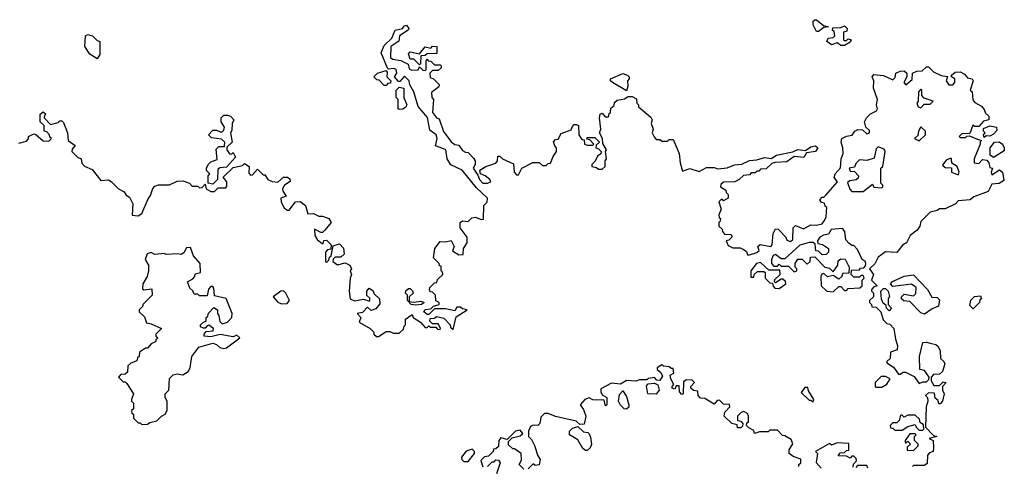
# Model space of a CAD drawing. Extents: x 2494106 to 2685573, y 758056 to 915185.
# Tile 110 of 256: x 2553459 to 2558742, y 877876 to 880272. Entities that reach past the tile are written whole.
import ezdxf

# ---------------------------------------------------------------- set-up
doc = ezdxf.new("R2010")
doc.units = 0

msp = doc.modelspace()

# ---------------------------------------------------------------- linework, layer by layer
at = {"layer": '0CON05XD'}
for points in [[(2555715, 879586.7), (2555690, 879595), (2555698.8, 879635), (2555693.3, 879655), (2555659.3, 879679.3), (2555647.1, 879747.1), (2555597, 879807), (2555574, 879885), (2555553, 879923), (2555550, 879945), (2555525, 879970), (2555498.3, 879941.7), (2555491.7, 879941.7), (2555470, 879965), (2555482.5, 879985), (2555480, 880005), (2555465, 880011.2), (2555437.5, 880007.5), (2555432.5, 880012.5), (2555398.8, 880095), (2555415, 880133.3), (2555455.9, 880174.1), (2555474.3, 880215.7), (2555513.9, 880226.1), (2555525, 880240), (2555535, 880242.5), (2555546.7, 880225), (2555543, 880217), (2555496.7, 880185), (2555493, 880157), (2555450.5, 880129.5), (2555449.3, 880069.3), (2555460, 880060), (2555503.9, 880053.9), (2555543.3, 880033.3), (2555549.3, 880009.3), (2555561.7, 880001.7), (2555597, 880003), (2555605, 880020), (2555621.7, 880001.7), (2555635, 880000), (2555640, 880005), (2555640, 880055), (2555645, 880060), (2555651.7, 880051.7), (2555665, 880050), (2555685, 880030), (2555715, 880030), (2555720, 880025), (2555720, 880015), (2555705, 880000), (2555675, 880000), (2555660, 879985), (2555661.7, 879961.7), (2555680, 879955), (2555710, 879925), (2555708.3, 879911.7), (2555668.3, 879881.7), (2555670, 879855), (2555680, 879845), (2555674.2, 879774.2), (2555695, 879746.7), (2555710, 879740), (2555733, 879673), (2555775, 879617.5), (2555795, 879602.5), (2555815, 879600), (2555835, 879570), (2555851.7, 879561.7), (2555865, 879560), (2555895, 879530), (2555902.5, 879515), (2555902.5, 879495), (2555892.5, 879475), (2555918.3, 879438.3), (2555925.8, 879415), (2555945, 879396), (2555970, 879395), (2555987, 879403), (2555982.5, 879415), (2555957.5, 879435), (2555932.5, 879445), (2555927.5, 879465), (2555960, 879485), (2556015, 879502.5), (2556022.5, 879515), (2556025, 879540), (2556035, 879540), (2556050, 879525), (2556108.3, 879498.3), (2556112.5, 879455), (2556125, 879440), (2556135, 879440), (2556153.6, 879476.4), (2556213.6, 879506.4), (2556247, 879507), (2556265, 879490), (2556285, 879490), (2556295, 879500), (2556308.3, 879501.7), (2556321.7, 879538.3), (2556340, 879565), (2556340, 879585), (2556330, 879595), (2556323, 879617), (2556335, 879630), (2556348.3, 879631.7), (2556365, 879662.5), (2556418.3, 879681.7), (2556425, 879700), (2556435, 879710), (2556445, 879710), (2556457.5, 879705), (2556460, 879655), (2556475, 879630), (2556488.3, 879628.3), (2556490, 879605), (2556505, 879600), (2556535, 879600), (2556540, 879605), (2556518.3, 879628.3), (2556501.7, 879631.7), (2556505, 879640), (2556545, 879640), (2556570, 879615), (2556551.7, 879598.3), (2556550, 879585), (2556565, 879580), (2556580, 879565), (2556577, 879553), (2556560, 879540), (2556547, 879513), (2556530, 879495), (2556530, 879485), (2556555, 879480), (2556565, 879470), (2556585, 879470), (2556600, 879485), (2556600, 879515), (2556607.5, 879525), (2556602.5, 879565), (2556607.5, 879575), (2556588.3, 879608.3), (2556586.7, 879635), (2556570, 879665), (2556576.7, 879685), (2556570, 879745), (2556573.3, 879765), (2556585, 879770), (2556601.7, 879751.7), (2556618.3, 879751.7), (2556621.7, 879768.3), (2556630, 879775), (2556631.7, 879798.3), (2556648.3, 879811.7), (2556651.7, 879828.3), (2556665, 879840), (2556705, 879847.5), (2556725, 879860), (2556745, 879860), (2556768.3, 879848.3), (2556770, 879825), (2556780, 879815), (2556780, 879805), (2556845, 879750), (2556852.5, 879735), (2556847.5, 879715), (2556857.5, 879685), (2556852.5, 879665), (2556863.6, 879643.6), (2556875, 879630), (2556895, 879630), (2556905, 879620), (2556935, 879620), (2556945, 879630), (2556965, 879630), (2556997.5, 879555), (2557002.5, 879505), (2557015, 879460), (2557055, 879473.3), (2557105, 879457.5), (2557145, 879480), (2557185, 879480), (2557205, 879472.5), (2557255, 879476.7), (2557295, 879493.3), (2557335, 879497.5), (2557375, 879516.7), (2557415, 879520), (2557455, 879533.3), (2557491.7, 879528.3), (2557520, 879545), (2557607, 879563), (2557633.9, 879576.1), (2557675, 879570), (2557705, 879590), (2557730, 879595), (2557742.5, 879585), (2557730, 879565), (2557681.7, 879558.3), (2557667, 879533), (2557615, 879537.5), (2557575, 879510), (2557513, 879507), (2557495, 879500), (2557465, 879472.5), (2557435, 879470), (2557425, 879460), (2557415, 879460), (2557405, 879450), (2557385, 879450), (2557375, 879440), (2557343, 879437), (2557320, 879415), (2557297, 879403), (2557235, 879400), (2557221.7, 879388.3), (2557220, 879375), (2557248.3, 879358.3), (2557250, 879345), (2557260, 879335), (2557260, 879315), (2557235, 879300), (2557225, 879310), (2557210, 879295), (2557222.5, 879255), (2557210, 879225), (2557211.7, 879211.7), (2557220, 879205), (2557218.3, 879191.7), (2557210, 879185), (2557210, 879165), (2557228.3, 879148.3), (2557230, 879135), (2557241.7, 879121.7), (2557275, 879120), (2557280, 879115), (2557280, 879105), (2557265, 879090), (2557250, 879085), (2557260, 879060), (2557285, 879047.5), (2557325, 879047.5), (2557341.7, 879041.7), (2557358.3, 879028.3), (2557365, 879010), (2557375, 879010), (2557415, 879023.3), (2557426.4, 879033.6), (2557420, 879055), (2557433, 879067), (2557490, 879055), (2557496.7, 879065), (2557502.5, 879125), (2557515, 879150), (2557528.3, 879148.3), (2557570, 879105), (2557575, 879090), (2557595, 879082.5), (2557607, 879093), (2557610, 879155), (2557621.7, 879168.3), (2557665, 879150), (2557705, 879172.5), (2557735, 879170), (2557765, 879177.5), (2557777.5, 879195), (2557787.5, 879215), (2557790, 879265), (2557781.7, 879271.7), (2557778.3, 879288.3), (2557761.7, 879291.7), (2557752.5, 879305), (2557765, 879320), (2557775, 879320), (2557785, 879330), (2557847, 879403), (2557830, 879425), (2557834.2, 879445.8), (2557863, 879477), (2557866.7, 879525), (2557877.5, 879555), (2557876.7, 879585), (2557867.5, 879615), (2557870, 879635), (2557895, 879647.5), (2557927, 879653), (2557940, 879675), (2557957, 879683), (2557981.7, 879681.7), (2558005, 879660), (2558020, 879665), (2558018.3, 879678.3), (2558000, 879695), (2557992.5, 879725), (2558002.5, 879745), (2558025, 879767.5), (2558056.4, 879783.6), (2558062.5, 879795), (2558057.5, 879815), (2558062.5, 879845), (2558040, 879905), (2558042.5, 879945), (2558033.3, 879965), (2558041.7, 879978.3), (2558095, 879972.5), (2558145, 879950), (2558157, 879963), (2558160, 879985), (2558183.6, 879996.4), (2558205, 879997.5), (2558220, 879985), (2558220, 879965), (2558202.5, 879935), (2558215, 879922.5), (2558248.3, 879951.7), (2558250, 879985), (2558273.9, 879996.1), (2558301.7, 879998.3), (2558325, 880020), (2558335, 880020), (2558363, 879993), (2558403, 879973), (2558438.3, 879968.3), (2558430, 879945), (2558445, 879922.5), (2558467, 879923), (2558477.5, 879935), (2558477.5, 879955), (2558460, 879965), (2558460, 879975), (2558478.3, 879991.7), (2558505, 879992.5), (2558529.3, 879979.3), (2558545, 879960), (2558570, 879955), (2558576.1, 879943.9), (2558560, 879895), (2558570, 879885), (2558573, 879843), (2558585, 879827.5), (2558619.3, 879809.3), (2558635, 879790), (2558641.7, 879771.7), (2558660, 879755), (2558660, 879735), (2558631.7, 879728.3), (2558605, 879700), (2558585, 879700), (2558573, 879707), (2558558.3, 879661.7), (2558515, 879660), (2558500, 879645), (2558505, 879640), (2558535, 879640), (2558541.7, 879648.3), (2558555, 879650), (2558593, 879633), (2558620, 879625), (2558612.5, 879617.5), (2558612.5, 879605), (2558580, 879525), (2558580, 879505), (2558605, 879500), (2558625, 879522.5), (2558648.3, 879518.3), (2558660, 879505), (2558665, 879480), (2558680, 879475), (2558672.5, 879455), (2558675, 879440), (2558717, 879467), (2558732.5, 879455), (2558740, 879410), (2558715, 879393.8), (2558675, 879390), (2558655, 879350), (2558578.3, 879321.7), (2558560, 879305), (2558495, 879300), (2558480, 879285), (2558425, 879257.5), (2558395, 879257.5), (2558381.7, 879248.3), (2558345, 879240), (2558295, 879190), (2558290, 879165), (2558275, 879142.5), (2558237.5, 879115), (2558217.5, 879075), (2558197, 879063), (2558165, 879022.5), (2558105, 879027.5), (2558065, 878997.5), (2558048.3, 878961.7), (2558020, 878935), (2558040, 878905), (2558030, 878875), (2558060, 878845), (2558041.7, 878838.3), (2558030, 878825), (2558030, 878815), (2558040, 878805), (2558040, 878785), (2558020, 878765), (2558020, 878755), (2558030, 878745), (2558031.7, 878731.7), (2558055, 878730), (2558080, 878705), (2558091.7, 878661.7), (2558111.7, 878641.7), (2558128.3, 878638.3), (2558150, 878615), (2558158.3, 878558.3), (2558170, 878525), (2558168.3, 878501.7), (2558131.7, 878488.3), (2558130, 878455), (2558111.7, 878438.3), (2558111.7, 878431.7), (2558148.3, 878408.3), (2558175, 878370), (2558185, 878370), (2558198.3, 878381.7), (2558211.7, 878381.7), (2558258.3, 878358.3), (2558285, 878320), (2558305, 878330), (2558325, 878330), (2558338.3, 878341.7), (2558340, 878355), (2558315, 878390), (2558290, 878395), (2558287.5, 878465), (2558305, 878540), (2558325, 878542.5), (2558345, 878536.7)], [(2557745, 880210), (2557735, 880210), (2557717.5, 880245), (2557717.5, 880265), (2557725, 880272.5), (2557735, 880272.5), (2557771.7, 880241.7), (2557800, 880235), (2557775, 880230), (2557745, 880210)], [(2557885, 880133.3), (2557865, 880133.3), (2557845, 880147.5), (2557815, 880137.5), (2557790, 880155), (2557797, 880173), (2557825, 880177.5), (2557832.5, 880185), (2557828.8, 880208.8), (2557820, 880215), (2557821.7, 880228.3), (2557865, 880230), (2557885, 880240), (2557900, 880225), (2557898.3, 880211.7), (2557880, 880205), (2557880, 880165), (2557885, 880160), (2557895, 880160), (2557905, 880170), (2557920, 880165), (2557915, 880152.5), (2557885, 880133.3)], [(2553875, 880063.3), (2553835, 880087.5), (2553808.3, 880128.3), (2553813.3, 880185), (2553825, 880192.5), (2553850, 880185), (2553875, 880160), (2553890, 880155), (2553890, 880085), (2553875, 880063.3)], [(2555605, 880030), (2555575, 880060), (2555555, 880060), (2555545, 880090), (2555555, 880100), (2555605, 880090), (2555635, 880127.5), (2555665, 880120), (2555675, 880130), (2555698.3, 880128.3), (2555698.3, 880091.7), (2555645, 880090), (2555635, 880080), (2555611.7, 880078.3), (2555610, 880035), (2555605, 880030)], [(2555425, 879920), (2555415, 879920), (2555388.3, 879948.3), (2555375, 879950), (2555360, 879965), (2555380, 879985), (2555425, 880000), (2555431.7, 879991.7), (2555430, 879965), (2555450, 879945), (2555448.3, 879931.7), (2555435, 879930), (2555425, 879920)], [(2556715, 879890), (2556640, 879935), (2556630, 879945), (2556630, 879955), (2556695, 879983.3), (2556720, 879975), (2556730, 879965), (2556730, 879955), (2556720, 879945), (2556722.5, 879915), (2556715, 879890)], [(2555495, 879790), (2555490, 879795), (2555490, 879845), (2555480, 879855), (2555480, 879895), (2555495, 879910), (2555520, 879905), (2555520, 879855), (2555537.5, 879815), (2555529.3, 879800.7), (2555515, 879792.5), (2555495, 879790)], [(2558295, 879800), (2558311.7, 879818.3), (2558345, 879820), (2558360, 879835), (2558311.7, 879851.7), (2558300, 879865), (2558300, 879895), (2558295, 879900), (2558282.5, 879885), (2558280, 879835), (2558272.5, 879825), (2558280, 879805), (2558295, 879800)], [(2553455, 879610), (2553495, 879620), (2553507, 879633), (2553507.5, 879645), (2553535, 879660), (2553546.7, 879656.7), (2553585, 879622.5), (2553615, 879620), (2553630, 879635), (2553621.7, 879641.7), (2553620, 879655), (2553605, 879670), (2553590, 879675), (2553590, 879705), (2553570, 879725), (2553570, 879765), (2553585, 879777.5), (2553600, 879765), (2553591.7, 879758.3), (2553590, 879745), (2553625, 879710), (2553665, 879720), (2553675, 879730), (2553685, 879730), (2553695, 879720), (2553716.7, 879665), (2553720, 879625), (2553757, 879597), (2553741.7, 879578.3), (2553740, 879565), (2553770, 879535), (2553790, 879525), (2553793, 879503), (2553807, 879487), (2553848.3, 879468.3), (2553895, 879410), (2553935, 879412.5), (2553950, 879405), (2553990, 879365), (2554019.3, 879349.3), (2554030.7, 879330.7), (2554049.3, 879319.3), (2554066.7, 879285), (2554063, 879223), (2554095, 879220), (2554115, 879232.5), (2554148.3, 879311.7), (2554161.7, 879328.3), (2554173, 879367), (2554185, 879380), (2554203.6, 879386.4), (2554263, 879387), (2554305, 879406.7), (2554335, 879407.5), (2554370, 879395), (2554385, 879380), (2554415, 879380), (2554425, 879370), (2554438.3, 879371.7), (2554455, 879390), (2554460, 879365), (2554485, 879350), (2554505, 879350), (2554525, 879370), (2554565, 879370), (2554571.7, 879378.3), (2554571.7, 879401.7), (2554551.7, 879428.3), (2554605, 879480), (2554655, 879490), (2554665, 879500), (2554690, 879485), (2554688.3, 879448.3), (2554698.3, 879438.3), (2554709.3, 879440.7), (2554735, 879470), (2554765, 879440), (2554775, 879440), (2554790, 879415), (2554813.6, 879403.6), (2554845, 879400), (2554875, 879427.5), (2554897, 879427), (2554908.3, 879418.3), (2554910, 879405), (2554880, 879385), (2554870, 879365), (2554871.7, 879351.7), (2554890, 879325), (2554860, 879315), (2554862.5, 879295), (2554877.5, 879265), (2554895, 879250), (2554905, 879250), (2554940, 879295), (2554965, 879297.5), (2554992.5, 879275), (2555005, 879230), (2555035, 879232.5), (2555065, 879217.5), (2555085, 879217.5), (2555117.5, 879205), (2555130, 879185), (2555096.4, 879143.6), (2555085, 879130), (2555075, 879130), (2555041.7, 879148.3), (2555043.3, 879115), (2555055, 879092.5), (2555081.7, 879071.7), (2555088.3, 879071.7), (2555091.7, 879088.3), (2555105, 879090), (2555130, 879065), (2555128.3, 879041.7), (2555111.7, 879038.3), (2555100, 879025), (2555100, 878975), (2555105, 878970), (2555118.3, 878981.7), (2555121.7, 878998.3), (2555130, 879005), (2555141.7, 879058.3), (2555175, 879070), (2555197, 879047), (2555200, 879015), (2555181.7, 878998.3), (2555152.5, 878997.5), (2555141.7, 878988.3), (2555140, 878975), (2555165, 878957.5), (2555205, 878967.5), (2555230, 878955), (2555240, 878935), (2555232.5, 878925), (2555240, 878905), (2555232.5, 878885), (2555227.5, 878815), (2555232.5, 878775), (2555255, 878763.3), (2555305, 878772.5), (2555338.3, 878761.7), (2555338.3, 878778.3), (2555322.5, 878792.5), (2555322.5, 878815), (2555335, 878832.5), (2555355, 878820), (2555361.7, 878801.7), (2555390, 878775), (2555391.7, 878748.3), (2555370, 878720), (2555345, 878712.5), (2555325, 878730), (2555298.3, 878701.7), (2555270, 878695), (2555290, 878675), (2555280, 878650), (2555340, 878615), (2555360, 878595), (2555360, 878585), (2555373, 878573), (2555385, 878572.5), (2555425, 878600), (2555445, 878600), (2555465, 878590), (2555495, 878590), (2555518.3, 878611.7), (2555521.7, 878628.3), (2555530, 878635), (2555530, 878665), (2555565, 878690), (2555570, 878675), (2555609.3, 878649.3), (2555635, 878620), (2555645, 878620), (2555655, 878630), (2555663, 878623), (2555691.7, 878621.7), (2555701.7, 878611.7), (2555715, 878610), (2555717, 878617), (2555705, 878640), (2555675, 878640), (2555660, 878655), (2555661.7, 878668.3), (2555685, 878670), (2555695, 878680), (2555735, 878670), (2555770, 878635), (2555771.7, 878621.7), (2555785, 878610), (2555801.7, 878678.3), (2555860, 878715), (2555835, 878720), (2555825, 878730), (2555805, 878730), (2555795, 878710), (2555745, 878720), (2555685, 878720), (2555655, 878690), (2555645, 878690), (2555627.5, 878705), (2555635, 878717.5), (2555665, 878720), (2555680, 878735), (2555710, 878745), (2555710, 878755), (2555693, 878763), (2555690, 878795), (2555675, 878810), (2555662.5, 878812.5), (2555657.5, 878825), (2555660, 878835), (2555685, 878860), (2555698.3, 878861.7), (2555701.7, 878878.3), (2555730, 878905), (2555728.3, 878918.3), (2555720, 878925), (2555720, 878950), (2555711.7, 878951.7), (2555710, 878965), (2555680, 878995), (2555687.5, 879045), (2555715, 879082.5), (2555745, 879080), (2555775, 879087.5), (2555790, 879055), (2555781.7, 879031.7), (2555815, 879010), (2555838.3, 879011.7), (2555840, 879045), (2555860, 879075), (2555860, 879105), (2555823.3, 879155), (2555823.3, 879185), (2555835, 879192.5), (2555865, 879190), (2555885, 879210), (2555905, 879212.5), (2555935, 879200), (2555948.3, 879201.7), (2555950, 879275), (2555967, 879293), (2555970, 879315), (2555910, 879370), (2555833.8, 879465), (2555773.6, 879493.6), (2555752.5, 879525), (2555746, 879575), (2555715, 879586.7)], [(2554495, 879390), (2554470, 879395), (2554470, 879435), (2554480, 879445), (2554462.5, 879462.5), (2554462.5, 879475), (2554470, 879495), (2554485, 879510), (2554518.3, 879521.7), (2554513, 879577), (2554528.3, 879591.7), (2554558.3, 879591.7), (2554560, 879615), (2554541.7, 879631.7), (2554488.3, 879638.3), (2554472.5, 879655), (2554495, 879680), (2554515, 879680), (2554535, 879670), (2554545, 879670), (2554555, 879680), (2554557.5, 879695), (2554540, 879725), (2554540, 879745), (2554555, 879760), (2554575, 879760), (2554590, 879755), (2554607.5, 879735), (2554600, 879715), (2554598.3, 879678.3), (2554590, 879665), (2554600, 879615), (2554571.7, 879588.3), (2554570, 879575), (2554585, 879552.5), (2554595, 879550), (2554605, 879560), (2554617.5, 879535), (2554568.3, 879481.7), (2554532.5, 879477.5), (2554521.7, 879468.3), (2554520, 879415), (2554495, 879390)], [(2558285, 879622.5), (2558320, 879655), (2558320, 879675), (2558295, 879697.5), (2558282.5, 879675), (2558278.3, 879651.7), (2558260, 879635), (2558285, 879622.5)], [(2558635, 879640), (2558630, 879655), (2558640, 879665), (2558630, 879675), (2558631.7, 879688.3), (2558665, 879702.5), (2558700, 879695), (2558701.7, 879678.3), (2558685, 879657.5), (2558665, 879647.5), (2558645, 879650), (2558635, 879640)], [(2558685, 879532.5), (2558667.5, 879545), (2558667.5, 879585), (2558690, 879615), (2558715, 879617.5), (2558732.5, 879605), (2558742.5, 879585), (2558741.7, 879568.3), (2558685, 879532.5)], [(2557985, 879350), (2558035, 879390), (2558043, 879373), (2558085, 879370), (2558090, 879375), (2558090, 879385), (2558080, 879395), (2558080, 879475), (2558090, 879485), (2558102.5, 879565), (2558097.5, 879577.5), (2558075, 879587.5), (2558065, 879590), (2558055, 879580), (2558045, 879530), (2558005, 879517.5), (2557965, 879520), (2557945, 879500), (2557938.3, 879481.7), (2557910, 879475), (2557915, 879460), (2557938.3, 879458.3), (2557960, 879435), (2557958.3, 879421.7), (2557947, 879413), (2557913, 879407), (2557901.7, 879398.3), (2557913, 879363), (2557925, 879350), (2557985, 879350)], [(2558495, 879440), (2558500, 879455), (2558490, 879485), (2558461.7, 879501.7), (2558460, 879525), (2558455, 879530), (2558430.7, 879519.3), (2558411.7, 879491.7), (2558425, 879480), (2558458.3, 879478.3), (2558460, 879455), (2558495, 879440)], [(2557825, 878812.5), (2557855, 878840), (2557865, 878840), (2557885, 878820), (2557895, 878820), (2557905, 878830), (2557967, 878833), (2557980, 878845), (2557980, 878875), (2557990, 878885), (2557985, 878900), (2557975, 878900), (2557965, 878890), (2557935, 878890), (2557920, 878905), (2557921.7, 878928.3), (2557965, 878930), (2557971.7, 878938.3), (2557988.3, 878941.7), (2557998.3, 878951.7), (2558000, 878965), (2557996.4, 878976.4), (2557980, 878985), (2557955, 879040), (2557935, 879060), (2557925, 879060), (2557910.7, 879070.7), (2557891.7, 879091.7), (2557887.5, 879135), (2557875, 879152.5), (2557813, 879147), (2557798.3, 879121.7), (2557773, 879117), (2557752.5, 879105), (2557740, 879085), (2557741.7, 879071.7), (2557767, 879067), (2557800, 879045), (2557800, 879025), (2557787, 879013), (2557765, 879010), (2557745, 879030), (2557731.7, 879031.7), (2557728.3, 879068.3), (2557717, 879077), (2557695, 879077.5), (2557645, 879062.5), (2557565, 878990), (2557545, 878990), (2557515, 879012.5), (2557503, 879007), (2557493.3, 878985), (2557492.5, 878965), (2557505, 878950), (2557525, 878950), (2557535, 878960), (2557545, 878950), (2557585, 878950), (2557615, 878920), (2557630, 878925), (2557630, 878935), (2557620, 878945), (2557620, 878965), (2557635, 878987.5), (2557658.3, 878988.3), (2557685, 878960), (2557700, 878975), (2557701.7, 878998.3), (2557725, 879000), (2557780, 878945), (2557805, 878940), (2557825, 878920), (2557850, 878955), (2557851.7, 878978.3), (2557865, 878990), (2557888.3, 878988.3), (2557910, 878945), (2557908.3, 878911.7), (2557875, 878910), (2557870, 878895), (2557855, 878880), (2557825, 878900), (2557793, 878893), (2557775, 878910), (2557763.6, 878906.4), (2557757.5, 878895), (2557760, 878845), (2557790, 878815), (2557825, 878812.5)], [(2554115, 878100), (2554145, 878102.5), (2554158.3, 878111.7), (2554195, 878120), (2554220, 878145), (2554240, 878155), (2554250, 878175), (2554250, 878225), (2554240, 878245), (2554240, 878265), (2554260, 878285), (2554263, 878347), (2554283, 878367), (2554305, 878372.5), (2554335, 878367.5), (2554362.5, 878385), (2554373.3, 878405), (2554383.3, 878465), (2554420, 878515), (2554495, 878537.5), (2554515, 878530), (2554533, 878513), (2554555, 878507.5), (2554568.3, 878511.7), (2554640, 878565), (2554625, 878580), (2554605, 878570), (2554535, 878583.3), (2554485, 878570), (2554450, 878575), (2554450, 878585), (2554460.7, 878599.3), (2554497, 878603), (2554500, 878615), (2554475, 878632.5), (2554465, 878630), (2554455, 878617.5), (2554445, 878617.5), (2554430, 878625), (2554430, 878635), (2554445, 878650), (2554460, 878655), (2554460, 878675), (2554468.3, 878681.7), (2554471.7, 878698.3), (2554501.7, 878728.3), (2554520, 878715), (2554520, 878695), (2554527.5, 878685), (2554533, 878653), (2554545, 878640), (2554575, 878650), (2554597.5, 878675), (2554600, 878695), (2554566.4, 878776.4), (2554505, 878790), (2554501.7, 878831.7), (2554495, 878840), (2554485, 878840), (2554473, 878827), (2554465, 878790), (2554425, 878790), (2554415, 878800), (2554395, 878800), (2554388.3, 878818.3), (2554371.7, 878831.7), (2554360, 878865), (2554388.3, 878881.7), (2554400, 878895), (2554401.7, 878908.3), (2554430, 878915), (2554427.5, 878965), (2554392.5, 879005), (2554375, 879050), (2554355, 879047.5), (2554339.3, 879020.7), (2554325, 879012.5), (2554305, 879016.7), (2554245, 879012.5), (2554235, 879017.5), (2554185, 879012.5), (2554165, 879022.5), (2554143.6, 879016.4), (2554132.5, 878985), (2554150, 878955), (2554150, 878925), (2554142.5, 878895), (2554120, 878855), (2554118.3, 878828.3), (2554125, 878822.5), (2554168.3, 878828.3), (2554170, 878795), (2554120, 878745), (2554120, 878735), (2554100, 878715), (2554100, 878705), (2554128.3, 878678.3), (2554140, 878645), (2554165, 878640), (2554220, 878615), (2554190, 878585), (2554190, 878575), (2554200, 878565), (2554190, 878555), (2554190, 878545), (2554165, 878532.5), (2554145, 878510), (2554135, 878510), (2554101.7, 878488.3), (2554100, 878465), (2554091.7, 878458.3), (2554088.3, 878441.7), (2554055, 878430), (2554040, 878415), (2554038.3, 878381.7), (2554025, 878370), (2554001.7, 878368.3), (2553990, 878355), (2554015, 878330), (2554025, 878330), (2554035, 878320), (2554070, 878265), (2554060, 878235), (2554060, 878225), (2554070, 878215), (2554070, 878185), (2554060, 878175), (2554061.7, 878161.7), (2554070, 878155), (2554070, 878135), (2554095, 878110), (2554105, 878110), (2554115, 878100)], [(2557535, 878830), (2557570, 878855), (2557568.3, 878868.3), (2557555, 878880), (2557545, 878880), (2557515, 878860), (2557510, 878865), (2557511.7, 878878.3), (2557540, 878905), (2557538.3, 878928.3), (2557478.3, 878928.3), (2557435, 878970), (2557412.5, 878965), (2557382.5, 878925), (2557381.7, 878891.7), (2557398.3, 878891.7), (2557400, 878905), (2557418.3, 878921.7), (2557451.7, 878921.7), (2557460, 878915), (2557460, 878885), (2557485, 878860), (2557498.3, 878858.3), (2557501.7, 878841.7), (2557511.7, 878831.7), (2557535, 878830)], [(2558315, 878692.5), (2558295, 878700), (2558235, 878760), (2558203, 878763), (2558190, 878775), (2558190, 878785), (2558205, 878800), (2558255, 878790), (2558267, 878803), (2558270, 878835), (2558245, 878852.5), (2558145, 878840), (2558132.5, 878855), (2558141.7, 878868.3), (2558205, 878896.7), (2558255, 878902.5), (2558330, 878825), (2558353.6, 878783.6), (2558381.7, 878781.7), (2558395, 878770), (2558390, 878735), (2558355, 878720), (2558315, 878692.5)], [(2554865, 878747.5), (2554895, 878750), (2554906.4, 878766.4), (2554887.5, 878805), (2554875, 878816.7), (2554860, 878815), (2554820, 878785), (2554845, 878757.5), (2554865, 878747.5)], [(2555585, 878740), (2555560, 878745), (2555540, 878765), (2555540, 878795), (2555530, 878805), (2555531.7, 878818.3), (2555545, 878830), (2555555, 878830), (2555567, 878817), (2555570, 878805), (2555550, 878785), (2555550, 878760), (2555575, 878756.7), (2555611.7, 878761.7), (2555630, 878755), (2555615, 878743.3), (2555585, 878740)], [(2558125, 878710), (2558110, 878725), (2558108.3, 878738.3), (2558091.7, 878751.7), (2558083, 878773), (2558080, 878815), (2558095, 878830), (2558105, 878830), (2558120, 878815), (2558127, 878787), (2558120, 878775), (2558120, 878745), (2558137.5, 878725), (2558125, 878710)], [(2558575, 878720), (2558558.3, 878738.3), (2558563, 878767), (2558583, 878787), (2558615, 878790), (2558620, 878775), (2558611.7, 878768.3), (2558610, 878755), (2558575, 878720)], [(2558345, 878536.7), (2558375, 878530), (2558388.3, 878518.3), (2558397.5, 878495), (2558400, 878455), (2558418.3, 878438.3), (2558422.5, 878425), (2558410, 878385), (2558395, 878370), (2558361.7, 878368.3), (2558350, 878355), (2558350, 878335), (2558365, 878310), (2558395, 878310), (2558415, 878330), (2558430, 878325), (2558410, 878305), (2558410, 878285), (2558420, 878265), (2558410, 878225), (2558398.3, 878211.7), (2558391.7, 878211.7), (2558388.3, 878228.3), (2558371.7, 878241.7), (2558368.3, 878268.3), (2558335, 878270), (2558320, 878255), (2558330, 878245), (2558332.5, 878225), (2558323.3, 878195), (2558320, 878085), (2558361.7, 878041.7), (2558380, 878035), (2558340, 878025), (2558360, 878015), (2558362.5, 877975), (2558360, 877955), (2558341.7, 877948.3), (2558330, 877935), (2558328.3, 877891.7), (2558315, 877880), (2558255, 877880), (2558250, 877875)], [(2557640, 877875), (2557640, 877885), (2557650, 877895), (2557650, 877915), (2557609.3, 877929.3), (2557587.5, 877945), (2557587.5, 877965), (2557607, 877997), (2557599.3, 878019.3), (2557565, 878040), (2557551.7, 878041.7), (2557525, 878070), (2557485, 878070), (2557475, 878060), (2557428.3, 878061.7), (2557401.7, 878051.7), (2557398.3, 878068.3), (2557371.7, 878081.7), (2557360, 878095), (2557361.7, 878108.3), (2557370, 878115), (2557370, 878145), (2557365, 878160), (2557345, 878170), (2557330, 878165), (2557310, 878145), (2557311.7, 878121.7), (2557328.3, 878118.3), (2557340, 878105), (2557338.3, 878091.7), (2557328.3, 878081.7), (2557311.7, 878081.7), (2557308.3, 878098.3), (2557280, 878105), (2557240, 878145), (2557243, 878167), (2557270, 878195), (2557268.3, 878208.3), (2557235, 878210), (2557215, 878230), (2557201.7, 878228.3), (2557185, 878210), (2557135, 878240), (2557111.7, 878241.7), (2557100, 878255), (2557098.3, 878278.3), (2557075, 878282.5), (2557060, 878295), (2557060, 878305), (2557080, 878325), (2557067.5, 878337.5), (2557035, 878340), (2557021.7, 878328.3), (2557020, 878265), (2557011.7, 878261.7), (2557000, 878275), (2556998.3, 878308.3), (2556981.7, 878308.3), (2556975, 878290), (2556960, 878295), (2556960, 878305), (2556970, 878315), (2556952.5, 878345), (2556950, 878365), (2556970, 878375), (2556965, 878400), (2556955, 878400), (2556945, 878410), (2556913, 878413), (2556905, 878420), (2556880, 878405), (2556880, 878395), (2556899.3, 878379.3), (2556909.3, 878359.3), (2556895, 878336.7), (2556877.5, 878337.5), (2556865, 878352.5), (2556833, 878347), (2556825, 878340), (2556785, 878340), (2556765, 878332.5), (2556715, 878336.7), (2556683, 878317), (2556635, 878322.5), (2556578.3, 878291.7), (2556577.5, 878275), (2556585, 878260), (2556610, 878245), (2556610, 878205), (2556605, 878200), (2556600, 878205), (2556595, 878230), (2556535, 878232.5), (2556515, 878242.5), (2556492.5, 878235), (2556467.5, 878205), (2556485, 878180), (2556497.5, 878145), (2556488.3, 878101.7), (2556465, 878100), (2556445, 878117.5), (2556333.6, 878143.6), (2556295, 878160), (2556275, 878160), (2556255, 878140), (2556250, 878105), (2556240, 878095), (2556215, 878097.5), (2556200, 878090), (2556190, 878065), (2556190, 878035), (2556205, 878020), (2556223.6, 877983.6), (2556237.5, 877935), (2556251.7, 877911.7), (2556246.7, 877883.3), (2556225, 877880), (2556215, 877890), (2556188.3, 877861.7)], [(2558085, 878300), (2558113, 878317), (2558130, 878345), (2558105, 878357.5), (2558081.7, 878358.3), (2558050, 878325), (2558050, 878305), (2558055, 878300), (2558085, 878300)], [(2556715, 878182.5), (2556702.5, 878185), (2556683.6, 878203.6), (2556672.5, 878225), (2556678.3, 878261.7), (2556695, 878280), (2556715, 878250), (2556727.5, 878205), (2556727, 878193), (2556715, 878182.5)], [(2556875, 878262.5), (2556830, 878265), (2556822.5, 878307.5), (2556831.7, 878318.3), (2556865, 878322.5), (2556883, 878313), (2556890, 878285), (2556875, 878262.5)], [(2557715, 878220), (2557720, 878235), (2557691.7, 878281.7), (2557688.3, 878298.3), (2557671.7, 878298.3), (2557651.7, 878271.7), (2557695, 878230), (2557705, 878230), (2557715, 878220)], [(2558305, 878070), (2558310, 878075), (2558308.3, 878098.3), (2558291.7, 878111.7), (2558288.3, 878128.3), (2558265, 878150), (2558225, 878150), (2558205, 878140), (2558195, 878150), (2558185, 878150), (2558178.3, 878121.7), (2558165, 878110), (2558145, 878110), (2558130, 878095), (2558131.7, 878081.7), (2558145, 878080), (2558155, 878070), (2558195, 878070), (2558225, 878090), (2558265, 878100), (2558270, 878085), (2558285, 878070), (2558305, 878070)], [(2556165, 877860), (2556140, 877885), (2556151.7, 877908.3), (2556150, 877945), (2556115, 877970), (2556105, 877970), (2556081.7, 877991.7), (2556081.7, 878008.3), (2556101.7, 878028.3), (2556145, 878040), (2556158.3, 878051.7), (2556145, 878070), (2556120, 878065), (2556075, 878020), (2556041.7, 878028.3), (2556030, 878015), (2556028.3, 877981.7), (2556015, 877970), (2556001.7, 877968.3), (2556000, 877955), (2555975, 877930), (2555953, 877927), (2555933, 877907), (2555945, 877872.5)], [(2556505, 877960), (2556495, 877960), (2556481.7, 877971.7), (2556455, 878017.5), (2556410, 878045), (2556410, 878065), (2556425, 878080), (2556455, 878090), (2556485, 878060), (2556507, 878057), (2556515, 878050), (2556523, 878033), (2556527.5, 877995), (2556520, 877975), (2556505, 877960)], [(2558255, 877960), (2558280, 877985), (2558280, 877995), (2558260, 878015), (2558260, 878035), (2558270, 878045), (2558265, 878050), (2558235, 878050), (2558210, 878015), (2558210, 878005), (2558215, 878000), (2558225, 878010), (2558240, 877995), (2558221.7, 877978.3), (2558221.7, 877961.7), (2558255, 877960)], [(2555841.7, 877901.7), (2555865, 877902.5), (2555900, 877945), (2555900, 877955), (2555887, 877967), (2555855, 877957.5), (2555830, 877925), (2555831.7, 877911.7), (2555841.7, 877901.7)], [(2557931.7, 877871.7), (2557933, 877887), (2557950, 877905), (2557948.3, 877918.3), (2557935, 877930), (2557925, 877930), (2557915, 877920), (2557895, 877930), (2557851.7, 877931.7), (2557861.7, 877948.3), (2557885, 877950), (2557895, 877960), (2557908.3, 877961.7), (2557908.3, 877998.3), (2557845, 878002.5), (2557815, 877990), (2557805, 877997.5), (2557730, 877955), (2557740, 877945), (2557733, 877897), (2557760, 877865)], [(2555970, 877875), (2555995, 877900), (2556005, 877900), (2556015, 877910), (2556028.3, 877908.3), (2556037.5, 877895), (2556017.5, 877835)], [(2558010, 877865), (2558005, 877880), (2557955, 877880), (2557945, 877870)]]:
    msp.add_lwpolyline(points, dxfattribs=at)

doc.saveas('drawing.dxf')
